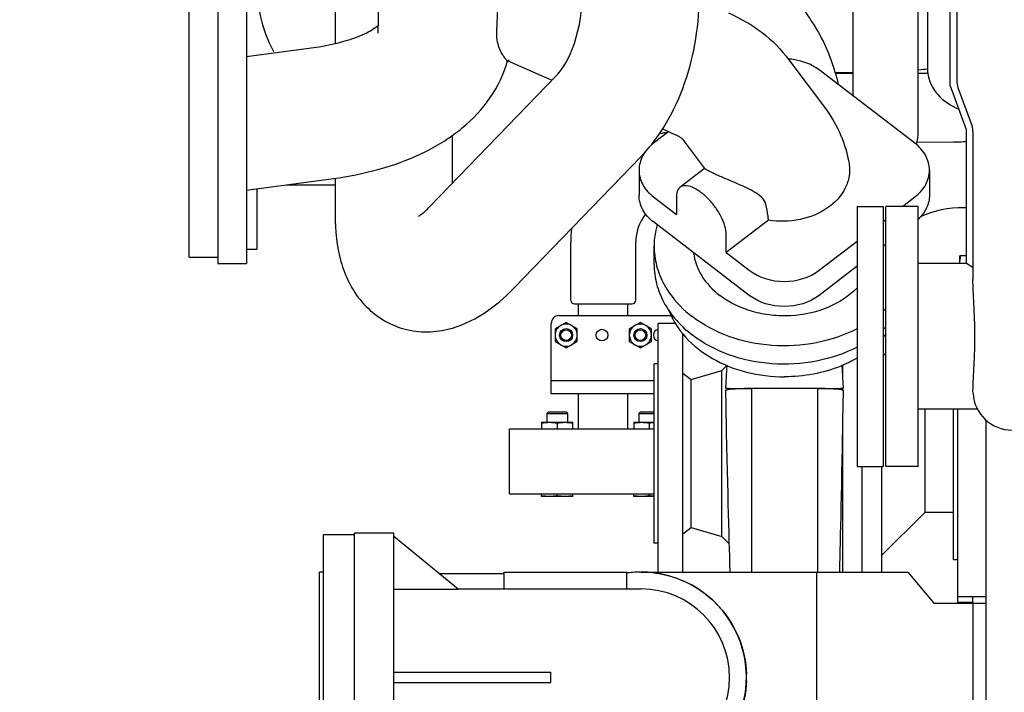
# Model space of a CAD drawing. Header units: millimetres. Extents: x 0 to 1189, y 0 to 841.
# Tile 78 of 117: x 590 to 628, y 598 to 624. Entities that reach past the tile are written whole.
import ezdxf
from ezdxf.enums import TextEntityAlignment as Align

# ---------------------------------------------------------------- set-up
doc = ezdxf.new("R2010")
doc.units = ezdxf.units.MM
doc.header["$LTSCALE"] = 65.395
doc.layers.get('0').update_dxf_attribs({"linetype": 'CONTINUOUS'})
for name, color, linetype in [('1907_765000_04_SIMPLE1_A_ABL73', 7, 'CONTINUOUS'), ('1907_765000_04_SIMPLE1_T1_A_PBL74', 7, 'CONTINUOUS'), ('1907_765000_04_SIMPLE1_T2_A_PBL77', 7, 'CONTINUOUS'), ('1907_853507_02_PBL58', 7, 'CONTINUOUS'), ('1907_853700_16_AC_ABL150', 7, 'CONTINUOUS'), ('1907_853700_16_AC_P01_PBL151', 7, 'CONTINUOUS'), ('1907_853700_36_ABL78', 7, 'CONTINUOUS'), ('1907_853700_36_P01_PBL79', 7, 'CONTINUOUS'), ('1907_853700_49_ABL62', 7, 'CONTINUOUS'), ('1907_853700_49_P01_PBL63', 7, 'CONTINUOUS'), ('1907_853700_50_ABL60', 7, 'CONTINUOUS'), ('1907_853700_50_P01_PBL61', 7, 'CONTINUOUS'), ('1907_853800_09_ABL55', 7, 'CONTINUOUS'), ('1907_881500_13_ABL53', 7, 'CONTINUOUS'), ('32007_060000_TLKGS_KGS_ABL51', 7, 'CONTINUOUS'), ('32007_060000_TLKGS_KGS_V_ABL4', 7, 'CONTINUOUS'), ('32007_061000_TLKGS_KGS_ABL52', 7, 'CONTINUOUS'), ('32007_061000_TLKGS_KGS_V_ABL36', 7, 'CONTINUOUS'), ('32007_062000_TLKGS_KGS_TL_V_ABL5', 7, 'CONTINUOUS'), ('32007_448100_02_SIMPLE1_T2_X_PBL49', 7, 'CONTINUOUS'), ('32007_448100_02_SIMPLE1_T3_X_PBL157', 7, 'CONTINUOUS'), ('32007_448100_02_SIMPLE1_X_ABL48', 7, 'CONTINUOUS'), ('32007_633500_01_SIMPLE1_T1_X_PBL90', 7, 'CONTINUOUS'), ('32007_633500_01_SIMPLE1_X_ABL89', 7, 'CONTINUOUS'), ('32007_634900_01_SIMPLE1_T1_X_PBL86', 7, 'CONTINUOUS'), ('32007_634900_01_SIMPLE1_X_ABL85', 7, 'CONTINUOUS'), ('32007_644000_01_SIMPLE1_T1_X_PBL47', 7, 'CONTINUOUS'), ('32007_644000_01_SIMPLE1_T1_X_PBL83', 7, 'CONTINUOUS'), ('32007_644000_01_SIMPLE1_T2_X_PBL67', 7, 'CONTINUOUS'), ('32007_644000_01_SIMPLE1_X#AF0_ABL46', 7, 'CONTINUOUS'), ('32007_644000_01_SIMPLE1_X#AF1_ABL82', 7, 'CONTINUOUS'), ('32007_833000_02_SIMPLE1_T1_X_PBL30', 7, 'CONTINUOUS'), ('32007_833000_02_SIMPLE1_T2_X_PBL32', 7, 'CONTINUOUS'), ('32007_833000_02_SIMPLE1_X_ABL29', 7, 'CONTINUOUS'), ('32007_836000_02_SIMPLE1_T2_X_PBL34', 7, 'CONTINUOUS'), ('32007_836000_02_SIMPLE1_T3_X_PBL124', 7, 'CONTINUOUS'), ('32007_836000_02_SIMPLE1_X_ABL33', 7, 'CONTINUOUS'), ('32007_842000_01_SIMPLE1_T1_X_PBL38', 7, 'CONTINUOUS'), ('32007_842000_01_SIMPLE1_T2_X_PBL39', 7, 'CONTINUOUS'), ('32007_842000_01_SIMPLE1_X_ABL37', 7, 'CONTINUOUS'), ('32087_000000_TLKGS_MARKETING_ABL3', 7, 'CONTINUOUS'), ('D931_1-M10X80_PBL1075', 7, 'CONTINUOUS'), ('D931_1-M10X80_PBL1076', 7, 'CONTINUOUS'), ('D931_1-M16X55_PBL57', 7, 'CONTINUOUS'), ('D931_1-M16X55_PBL66', 7, 'CONTINUOUS'), ('D933-M16X70_PBL84', 7, 'CONTINUOUS'), ('D934-M10_PBL59', 7, 'CONTINUOUS'), ('D934-M10_PBL64', 7, 'CONTINUOUS'), ('D934-M16_PBL56', 7, 'CONTINUOUS'), ('D934-M16_PBL65', 7, 'CONTINUOUS'), ('LAUTERBACH_SP_RING_2_0140_50_PBL54', 7, 'CONTINUOUS'), ('new_view_1_VBL0', 7, 'CONTINUOUS')]:
    doc.layers.add(name, color=color, linetype=linetype)
doc.styles.get("Standard").update_dxf_attribs({"font": 'txt', "width": 0.6})
doc.dimstyles.new('DIMSTYLE_2', dxfattribs={"dimtxt": 3.5, "dimasz": 3.5, "dimexe": 1.8, "dimexo": 0, "dimgap": 0.875, "dimtad": 1, "dimdec": 0, "dimlfac": 20, "dimdsep": 46, "dimtxsty": 'Standard', "dimblk": '_FILLED', "dimblk1": '_FILLED', "dimblk2": '_FILLED', "dimcen": 0.09, "dimadec": 0, "dimazin": 0, "dimtp": 2, "dimtm": 2, "dimtfac": 1, "dimtdec": 0, "dimtofl": 0, "dimtmove": 0, "dimatfit": 3, "dimldrblk": '_FILLED', "dimfxl": 1, "dimtolj": 1, "dimarcsym": 0})

# ---------------------------------------------------------------- blocks, each defined once
blk = doc.blocks.new('_FILLED')
at = {"color": 0, "linetype": 'ByBlock'}
blk.add_solid([(0, 0), (-1, 0.167), (-1, -0.167)], dxfattribs=at)
blk = doc.blocks.new('*D24')
at = {"color": 2, "linetype": 'Continuous'}
for p, q in [((589.886, 748.515), (907.239, 748.515)), ((905.439, 748.515), (905.439, 674.258)), ((905.439, 600), (905.439, 674.258)), ((885.6, 600), (907.239, 600))]:
    blk.add_line(p, q, dxfattribs=at)
at = {"color": 2, "linetype": 'Continuous', "xscale": 3.5, "yscale": 3.5, "zscale": 3.5}
for p, rotation in [((905.439, 748.515), 90), ((905.439, 600), 270)]:
    blk.add_blockref('_FILLED', p, dxfattribs=dict(at, rotation=rotation))
at = {"color": 2, "linetype": 'Continuous', "width": 0.690476}
blk.add_text('2970', height=3.5, rotation=90, dxfattribs=at).set_placement((904.564, 674.258), align=Align.CENTER)
blk = doc.blocks.new('32007_833000_02_SIMPLE1_T1_X_PBL30', base_point=(596.95, 619.55))
at = {"layer": '32007_833000_02_SIMPLE1_T1_X_PBL30', "color": 7, "linetype": 'Continuous'}
for p, q in [((596.4, 614.55), (596.4, 624.55)), ((596.4, 624.55), (597.5, 624.55)), ((596.4, 614.55), (597.5, 614.55))]:
    blk.add_line(p, q, dxfattribs=at)
blk = doc.blocks.new('32007_833000_02_SIMPLE1_T2_X_PBL32', base_point=(610.785, 624.191))
at = {"layer": '32007_833000_02_SIMPLE1_T2_X_PBL32', "color": 7, "linetype": 'Continuous'}
for p, q in [((597.5, 624.8), (597.5, 614.3)), ((598.6, 624.8), (598.6, 614.3)), ((603.658, 623.163), (603.679, 624.348)), ((602.252, 622.826), (602.481, 622.892)), ((598.6, 622.268), (601.268, 622.622)), ((608.609, 622.111), (610.331, 621.352)), ((619.433, 622.136), (620.834, 620.257)), ((624.272, 618.924), (620.595, 621.744)), ((614.575, 619.48), (615.054, 619.269)), ((614.818, 619.373), (614.231, 618.924)), ((615.345, 619.087), (616.19, 617.954)), ((603.645, 617.92), (603.875, 617.986)), ((616.19, 617.954), (615.247, 617.231)), ((616.19, 617.954), (616.19, 617.954)), ((598.6, 617.124), (601.939, 617.567)), ((613.675, 617.893), (613.675, 616.931)), ((624.829, 617.893), (624.829, 616.931)), ((614.231, 616.863), (615.114, 616.186)), ((615.114, 616.892), (615.114, 616.186)), ((623.799, 616.5), (624.272, 616.863)), ((618.54, 616.591), (618.542, 616.582)), ((617.908, 613.08), (614.231, 615.9)), ((618.649, 615.968), (617.023, 614.722)), ((623.05, 615.925), (623.15, 616.002)), ((617.023, 614.722), (617.023, 615.428)), ((614.252, 614.267), (614.252, 614.973)), ((620.595, 614.043), (622.05, 615.158)), ((623.15, 615.039), (623.05, 614.963)), ((617.023, 614.722), (617.908, 614.043)), ((597.5, 614.3), (598.6, 614.3)), ((622.05, 614.196), (620.595, 613.08))]:
    blk.add_line(p, q, dxfattribs=at)
for centre, radius, start, end in [((600.347, 629.536), 6.975, 277.5855, 285.8443), ((600.351, 629.518), 12.056, 277.5681, 285.8567), ((620.193, 615.669), 4.282, 311.9601, 313.7152), ((620.193, 614.963), 4.282, 311.9601, 313.7152)]:
    blk.add_arc(centre, radius, start, end, dxfattribs=at)
for points, knots in [([(608.247, 624.315), (608.244, 624.216), (608.229, 623.862), (608.21, 623.508), (608.197, 623.254)], [0, 0, 0, 0, 0.281241, 1, 1, 1, 1]), ([(617.111, 623.936), (617.567, 623.735), (618.431, 623.236), (619.14, 622.528), (619.433, 622.136)], [0, 0, 0, 0, 0.50397, 1, 1, 1, 1]), ([(602.481, 622.892), (602.734, 622.963), (603.149, 623.12), (603.53, 623.354), (603.664, 623.473)], [0, 0, 0, 0, 0.593966, 1, 1, 1, 1]), ([(608.197, 623.254), (608.191, 623.136), (608.202, 622.916), (608.279, 622.623), (608.383, 622.394), (608.467, 622.266), (608.51, 622.213)], [0, 0, 0, 0, 0.321184, 0.588453, 0.814685, 1, 1, 1, 1]), ([(603.875, 617.986), (604.43, 618.143), (605.493, 618.55), (606.906, 619.448), (608.025, 620.627), (608.489, 621.6), (608.622, 622.105)], [0, 0, 0, 0, 0.264338, 0.517703, 0.760914, 1, 1, 1, 1]), ([(608.51, 622.213), (608.53, 622.19), (608.56, 622.154), (608.594, 622.118), (608.609, 622.111)], [0, 0, 0, 0, 0.636714, 1, 1, 1, 1]), ([(620.595, 621.744), (620.515, 621.805), (620.159, 622.033), (619.733, 622.144), (619.413, 622.165)], [0, 0, 0, 0, 0.2392, 1, 1, 1, 1]), ([(620.834, 620.257), (621.067, 619.945), (621.46, 619.266), (621.678, 618.511), (621.739, 618.128)], [0, 0, 0, 0, 0.500137, 1, 1, 1, 1]), ([(615.054, 619.269), (615.104, 619.247), (615.172, 619.214), (615.25, 619.164), (615.288, 619.138), (615.319, 619.112), (615.329, 619.104), (615.347, 619.084), (615.345, 619.087)], [0, 0, 0, 0, 0.477994, 0.657206, 0.79684, 0.898233, 0.963735, 1, 1, 1, 1]), ([(614.231, 618.924), (614.066, 618.796), (613.785, 618.491), (613.675, 618.085), (613.675, 617.893)], [0, 0, 0, 0, 0.521156, 1, 1, 1, 1]), ([(624.829, 617.893), (624.829, 618.085), (624.719, 618.491), (624.438, 618.796), (624.272, 618.924)], [0, 0, 0, 0, 0.478844, 1, 1, 1, 1]), ([(618.54, 616.591), (618.519, 616.687), (618.379, 616.878), (618.074, 617.082), (617.692, 617.27), (617.342, 617.418), (617.053, 617.539), (616.843, 617.628), (616.65, 617.714), (616.486, 617.791), (616.371, 617.85), (616.298, 617.889), (616.259, 617.912), (616.23, 617.929), (616.209, 617.943), (616.197, 617.949), (616.192, 617.954), (616.19, 617.954)], [0, 0, 0, 0, 0.106606, 0.241626, 0.397998, 0.567484, 0.653751, 0.737773, 0.815622, 0.882683, 0.935241, 0.95553, 0.97182, 0.984235, 0.992945, 0.998138, 1, 1, 1, 1]), ([(621.739, 618.128), (621.764, 617.975), (621.765, 617.654), (621.561, 617.021), (620.926, 616.346), (619.852, 615.924), (619.047, 615.906), (618.649, 615.968)], [0, 0, 0, 0, 0.107898, 0.21787, 0.454631, 0.720546, 1, 1, 1, 1]), ([(613.675, 617.893), (613.675, 617.701), (613.785, 617.295), (614.066, 616.99), (614.231, 616.863)], [0, 0, 0, 0, 0.478844, 1, 1, 1, 1]), ([(624.272, 616.863), (624.438, 616.99), (624.719, 617.295), (624.829, 617.701), (624.829, 617.893)], [0, 0, 0, 0, 0.521156, 1, 1, 1, 1]), ([(615.247, 617.231), (615.202, 617.197), (615.129, 617.087), (615.114, 616.96), (615.114, 616.892)], [0, 0, 0, 0, 0.450717, 1, 1, 1, 1]), ([(617.023, 615.428), (617.023, 615.534), (616.978, 615.77), (616.831, 616.12), (616.609, 616.477), (616.335, 616.802), (616.036, 617.065), (615.74, 617.24), (615.469, 617.316), (615.302, 617.273), (615.247, 617.231)], [0, 0, 0, 0, 0.114002, 0.25229, 0.405373, 0.560812, 0.705747, 0.829289, 0.925654, 1, 1, 1, 1]), ([(614.231, 615.9), (614.066, 616.027), (613.785, 616.333), (613.675, 616.739), (613.675, 616.931)], [0, 0, 0, 0, 0.521156, 1, 1, 1, 1]), ([(624.829, 616.931), (624.829, 616.764), (624.748, 616.416), (624.534, 616.135), (624.404, 616.012)], [0, 0, 0, 0, 0.483124, 1, 1, 1, 1]), ([(618.649, 615.968), (618.643, 616.022), (618.617, 616.228), (618.577, 616.432), (618.542, 616.582)], [0, 0, 0, 0, 0.257463, 1, 1, 1, 1]), ([(614.367, 615.792), (614.348, 615.725), (614.281, 615.457), (614.252, 615.18), (614.252, 614.973)], [0, 0, 0, 0, 0.252031, 1, 1, 1, 1]), ([(614.252, 614.973), (614.252, 614.72), (614.319, 614.205), (614.514, 613.723), (614.638, 613.495)], [0, 0, 0, 0, 0.49358, 1, 1, 1, 1]), ([(615.768, 614.717), (615.807, 614.405), (616.043, 613.769), (616.507, 613.283), (616.777, 613.075)], [0, 0, 0, 0, 0.479956, 1, 1, 1, 1]), ([(614.252, 614.267), (614.252, 614.016), (614.319, 613.504), (614.715, 612.513), (615.28, 611.891), (615.716, 611.556)], [0, 0, 0, 0, 0.237349, 0.480782, 1, 1, 1, 1]), ([(614.638, 613.495), (614.702, 613.379), (614.992, 612.913), (615.386, 612.515), (615.716, 612.262)], [0, 0, 0, 0, 0.241249, 1, 1, 1, 1]), ([(622.052, 613.363), (621.737, 613.041), (620.921, 612.522), (619.74, 612.269), (618.753, 612.296), (617.808, 612.479), (617.146, 612.792), (616.777, 613.075)], [0, 0, 0, 0, 0.237078, 0.494005, 0.625328, 0.755017, 1, 1, 1, 1]), ([(622.055, 611.798), (621.565, 611.543), (620.483, 611.179), (618.779, 611.081), (617.127, 611.419), (616.139, 611.938), (615.716, 612.262)], [0, 0, 0, 0, 0.24875, 0.506271, 0.760368, 1, 1, 1, 1]), ([(622.055, 611.092), (621.565, 610.838), (620.483, 610.474), (618.779, 610.376), (617.127, 610.713), (616.139, 611.232), (615.716, 611.556)], [0, 0, 0, 0, 0.24875, 0.506271, 0.760368, 1, 1, 1, 1])]:
    blk.add_open_spline(points, degree=3, knots=knots, dxfattribs=at)
for points in [[(617.908, 614.043), (618.281, 613.757), (619.252, 613.475), (620.223, 613.757), (620.595, 614.043)], [(620.595, 613.08), (620.223, 612.794), (619.252, 612.513), (618.281, 612.794), (617.908, 613.08)]]:
    blk.add_open_spline(points, degree=3, dxfattribs=at)
blk = doc.blocks.new('32007_833000_02_SIMPLE1_X_ABL29', base_point=(610.614, 624.191))
at = {"layer": '32007_833000_02_SIMPLE1_T1_X_PBL30'}
blk.add_blockref('32007_833000_02_SIMPLE1_T1_X_PBL30', (596.95, 619.55), dxfattribs=at)
at = {"layer": '32007_833000_02_SIMPLE1_T2_X_PBL32'}
blk.add_blockref('32007_833000_02_SIMPLE1_T2_X_PBL32', (610.785, 624.191), dxfattribs=at)
blk = doc.blocks.new('32007_836000_02_SIMPLE1_T2_X_PBL34', base_point=(608.793, 626.441))
at = {"layer": '32007_836000_02_SIMPLE1_T2_X_PBL34', "color": 7, "linetype": 'Continuous'}
for p, q in [((602, 624.957), (602, 622.761)), ((605.632, 616.484), (610.503, 621.53)), ((606.5, 619.225), (606.5, 617.383)), ((608.869, 613.359), (613.741, 618.405)), ((602, 617.577), (602, 616.173)), ((600.136, 617.327), (602, 617.327)), ((599, 617.177), (599, 614.855)), ((598.6, 614.855), (599, 614.855))]:
    blk.add_line(p, q, dxfattribs=at)
for start, end in [(144.4809, 208.5066), (326.4395, 327.564)]:
    blk.add_arc((604.25, 624.955), 5.25, start, end, dxfattribs=at)
for points, knots in [([(610.503, 621.53), (610.642, 621.674), (610.916, 622.069), (611.365, 623.12), (611.497, 624.072), (611.497, 624.735)], [0, 0, 0, 0, 0.176325, 0.417211, 1, 1, 1, 1]), ([(613.741, 618.405), (614.502, 619.193), (615.354, 620.724), (615.902, 622.943), (615.997, 624.134), (615.997, 624.735)], [0, 0, 0, 0, 0.479964, 0.736911, 1, 1, 1, 1]), ([(605.206, 616.127), (605.198, 616.124), (605.247, 616.149), (605.266, 616.165), (605.326, 616.206), (605.387, 616.255), (605.495, 616.347), (605.576, 616.426), (605.632, 616.484)], [0, 0, 0, 0, 0.048101, 0.127925, 0.242598, 0.389715, 0.566691, 1, 1, 1, 1]), ([(602, 616.173), (602, 615.572), (602.092, 614.669), (602.514, 613.552), (603.006, 612.799), (603.686, 612.185), (604.521, 611.782), (605.432, 611.636), (606.04, 611.706), (606.331, 611.776)], [0, 0, 0, 0, 0.24997, 0.371522, 0.494731, 0.620738, 0.748394, 0.875438, 1, 1, 1, 1]), ([(606.331, 611.776), (606.813, 611.891), (607.748, 612.324), (608.514, 612.991), (608.869, 613.359)], [0, 0, 0, 0, 0.492246, 1, 1, 1, 1])]:
    blk.add_open_spline(points, degree=3, knots=knots, dxfattribs=at)
blk = doc.blocks.new('32007_836000_02_SIMPLE1_T3_X_PBL124', base_point=(612.262, 627.218))
at = {"layer": '32007_836000_02_SIMPLE1_T3_X_PBL124', "color": 7, "linetype": 'Continuous'}
for p, q in [((611.506, 633.245), (603.199, 633.245)), ((608.765, 628.05), (608.604, 627.889)), ((609.693, 627.207), (611.5, 627.207))]:
    blk.add_line(p, q, dxfattribs=at)
blk.add_open_spline([(616.002, 626.836), (616.654, 626.634), (617.909, 626.066), (619.506, 624.771), (620.704, 623.117), (621.179, 621.843), (621.325, 621.19)], degree=3, knots=[0, 0, 0, 0, 0.252783, 0.5037, 0.752636, 1, 1, 1, 1], dxfattribs=at)
blk = doc.blocks.new('32007_836000_02_SIMPLE1_X_ABL33', base_point=(609.962, 626.441))
at = {"layer": '32007_836000_02_SIMPLE1_T2_X_PBL34'}
blk.add_blockref('32007_836000_02_SIMPLE1_T2_X_PBL34', (608.793, 626.441), dxfattribs=at)
at = {"layer": '32007_836000_02_SIMPLE1_T3_X_PBL124'}
blk.add_blockref('32007_836000_02_SIMPLE1_T3_X_PBL124', (612.262, 627.218), dxfattribs=at)
blk = doc.blocks.new('32007_062000_TLKGS_KGS_TL_V_ABL5', base_point=(599.938, 675.826))
at = {"layer": '32007_833000_02_SIMPLE1_X_ABL29'}
blk.add_blockref('32007_833000_02_SIMPLE1_X_ABL29', (610.614, 624.191), dxfattribs=at)
at = {"layer": '32007_836000_02_SIMPLE1_X_ABL33'}
blk.add_blockref('32007_836000_02_SIMPLE1_X_ABL33', (609.962, 626.441), dxfattribs=at)
blk = doc.blocks.new('32007_842000_01_SIMPLE1_T1_X_PBL38', base_point=(614.2, 589.411))
at = {"layer": '32007_842000_01_SIMPLE1_T1_X_PBL38', "color": 7, "linetype": 'Continuous'}
for p, q in [((602.75, 592.842), (602.75, 603.942)), ((604.25, 603.942), (602.75, 603.942)), ((604.25, 592.842), (604.25, 603.942)), ((606.727, 601.786), (604.25, 603.806)), ((601.4, 595.492), (601.4, 602.442)), ((601.55, 602.442), (601.4, 602.442)), ((608.5, 601.792), (608.5, 602.442)), ((608.5, 602.442), (613.2, 602.442)), ((613.2, 601.792), (613.2, 602.442)), ((613.75, 602.442), (624.001, 602.442)), ((620.5, 594.343), (620.5, 602.442)), ((624.001, 602.442), (625, 601.25)), ((605.984, 602.392), (608.5, 602.392)), ((604.25, 601.786), (606.727, 601.786)), ((606.719, 601.792), (613.75, 601.792)), ((625, 601.25), (627, 601.25)), ((626.5, 601.25), (626.5, 590.75)), ((604.25, 598.592), (610.283, 598.592)), ((610.283, 598.192), (610.283, 598.592)), ((604.25, 598.192), (610.283, 598.192))]:
    blk.add_line(p, q, dxfattribs=at)
for centre, radius, start, end in [((613.75, 598.392), 4.05, 237.1968, 97.8051), ((613.75, 598.387), 4.055, 90.0067, 97.1713), ((613.75, 598.387), 4.055, 82.8064, 89.9933), ((613.751, 598.386), 4.056, 97.4528, 97.8058), ((613.751, 598.385), 4.056, 97.1716, 97.4528), ((613.75, 598.392), 3.4, 270, 90), ((613.742, 598.392), 4.058, 358.2025, 1.7976)]:
    blk.add_arc(centre, radius, start, end, dxfattribs=at)
for points in [[(614.257, 602.41), (614.728, 602.35), (615.657, 602.062), (616.808, 601.175), (617.583, 599.945), (617.783, 598.994), (617.798, 598.519)], [(617.798, 598.265), (617.783, 597.79), (617.583, 596.838), (616.808, 595.609), (615.657, 594.722), (614.728, 594.433), (614.257, 594.374)]]:
    blk.add_open_spline(points, degree=3, knots=[0, 0, 0, 0, 0.249999, 0.5, 0.750001, 1, 1, 1, 1], dxfattribs=at)
blk = doc.blocks.new('32007_842000_01_SIMPLE1_T2_X_PBL39', base_point=(602.15, 598.3918))
at = {"layer": '32007_842000_01_SIMPLE1_T2_X_PBL39', "color": 7, "linetype": 'Continuous'}
for p, q in [((601.55, 592.8918), (601.55, 603.8918)), ((601.55, 603.8918), (602.75, 603.8918)), ((601.55, 592.8918), (602.75, 592.8918))]:
    blk.add_line(p, q, dxfattribs=at)
blk = doc.blocks.new('32007_842000_01_SIMPLE1_X_ABL37', base_point=(614.2, 589.411))
at = {"layer": '32007_842000_01_SIMPLE1_T1_X_PBL38'}
blk.add_blockref('32007_842000_01_SIMPLE1_T1_X_PBL38', (614.2, 589.411), dxfattribs=at)
at = {"layer": '32007_842000_01_SIMPLE1_T2_X_PBL39'}
blk.add_blockref('32007_842000_01_SIMPLE1_T2_X_PBL39', (602.15, 598.392), dxfattribs=at)
blk = doc.blocks.new('32007_644000_01_SIMPLE1_T1_X_PBL47', base_point=(620.912, 606.999))
at = {"layer": '32007_644000_01_SIMPLE1_T1_X_PBL47', "color": 7, "linetype": 'Continuous'}
for p, q in [((623.05, 610.862), (623.15, 610.762)), ((616.854, 610.197), (617.045, 610.378)), ((617.046, 610.391), (617.035, 610.217)), ((621.49, 610.217), (621.48, 610.393)), ((621.5, 610.04), (621.5, 610.402)), ((615.355, 610.086), (615.682, 609.848)), ((615.682, 609.848), (616.854, 610.197)), ((616.854, 603.803), (616.854, 610.197)), ((615.682, 604.152), (615.682, 609.848)), ((617.246, 609.502), (617.246, 609.469)), ((620.528, 609.496), (617.991, 609.496)), ((617.991, 609.496), (617.995, 602.433)), ((620.528, 609.496), (620.527, 602.433)), ((620.895, 609.49), (620.895, 609.497)), ((621.5, 609.434), (621.5, 609.509)), ((624.662, 604.75), (624.662, 608.7)), ((625.75, 602.92), (625.75, 608.7)), ((625.9, 608.7), (625.9, 601.507)), ((621.5, 602.442), (621.5, 607.932)), ((622.25, 602.442), (622.25, 606.5)), ((623, 602.442), (623, 606.5)), ((623, 603.088), (624.662, 604.75)), ((624.662, 604.75), (625.75, 604.75)), ((615.355, 603.914), (615.682, 604.152)), ((615.682, 604.152), (616.854, 603.803)), ((616.854, 603.803), (617.129, 603.542)), ((625.75, 602.92), (625.9, 602.92)), ((621.381, 602.442), (621.389, 602.741)), ((625.9, 601.507), (627, 601.507))]:
    blk.add_line(p, q, dxfattribs=at)
for points in [[(617.035, 610.217), (617.018, 609.957), (617.002, 609.725), (616.991, 609.513)], [(621.528, 609.513), (621.519, 609.714), (621.505, 609.951), (621.49, 610.217)], [(616.991, 609.416), (617.003, 608.859), (617.027, 607.788)], [(621.506, 608.268), (621.517, 608.834), (621.528, 609.416)], [(621.389, 602.741), (621.396, 602.996), (621.402, 603.271), (621.41, 603.568), (621.417, 603.887), (621.425, 604.228), (621.433, 604.588), (621.441, 604.97), (621.449, 605.372), (621.458, 605.797), (621.467, 606.244), (621.476, 606.715), (621.486, 607.209), (621.506, 608.268)], [(617.027, 607.788), (617.038, 607.283), (617.049, 606.797), (617.06, 606.333), (617.07, 605.89), (617.08, 605.466), (617.09, 605.063), (617.099, 604.68), (617.108, 604.316), (617.117, 603.971), (617.126, 603.644), (617.135, 603.337), (617.143, 603.05), (617.151, 602.781), (617.161, 602.442)]]:
    blk.add_lwpolyline(points, dxfattribs=at)
blk.add_arc((620.358, 613.92), 3.645, 317.6864, 320.1207, dxfattribs=at)
for points, knots in [([(614.823, 612.491), (614.967, 612.116), (615.435, 611.392), (616.488, 610.582), (617.804, 610.066), (618.769, 609.949), (619.26, 609.949)], [0, 0, 0, 0, 0.223198, 0.466071, 0.727549, 1, 1, 1, 1]), ([(622.056, 610.67), (621.853, 610.552), (620.98, 610.128), (619.994, 609.949), (619.26, 609.949)], [0, 0, 0, 0, 0.242071, 1, 1, 1, 1]), ([(616.991, 609.513), (616.991, 609.511), (617.002, 609.511), (617.014, 609.508), (617.041, 609.508), (617.076, 609.506), (617.121, 609.504), (617.197, 609.502), (617.309, 609.5), (617.461, 609.498), (617.631, 609.497), (617.809, 609.496), (617.93, 609.496), (617.991, 609.496)], [0, 0, 0, 0, 0.005416, 0.021006, 0.046682, 0.082178, 0.126978, 0.180438, 0.310338, 0.464959, 0.636572, 0.817465, 1, 1, 1, 1]), ([(617.991, 609.496), (617.864, 609.496), (617.68, 609.493), (617.446, 609.484), (617.296, 609.474), (617.174, 609.463), (617.077, 609.449), (617.026, 609.438), (616.991, 609.424), (616.991, 609.416)], [0, 0, 0, 0, 0.376158, 0.546734, 0.697238, 0.821902, 0.915755, 0.975153, 1, 1, 1, 1]), ([(620.528, 609.496), (620.648, 609.496), (620.825, 609.496), (621.054, 609.498), (621.207, 609.5), (621.321, 609.502), (621.398, 609.504), (621.443, 609.506), (621.478, 609.508), (621.506, 609.508), (621.517, 609.511), (621.528, 609.511), (621.528, 609.513)], [0, 0, 0, 0, 0.358819, 0.530848, 0.686721, 0.818026, 0.872082, 0.917304, 0.953075, 0.978917, 0.994546, 1, 1, 1, 1]), ([(621.528, 609.416), (621.529, 609.424), (621.494, 609.438), (621.443, 609.449), (621.347, 609.463), (621.224, 609.474), (621.074, 609.484), (620.839, 609.493), (620.655, 609.496), (620.528, 609.496)], [0, 0, 0, 0, 0.024671, 0.083721, 0.177317, 0.30197, 0.452713, 0.623661, 1, 1, 1, 1])]:
    blk.add_open_spline(points, degree=3, knots=knots, dxfattribs=at)
blk = doc.blocks.new('32007_644000_01_SIMPLE1_T2_X_PBL67', base_point=(614.805, 607.221))
at = {"layer": '32007_644000_01_SIMPLE1_T2_X_PBL67', "color": 7, "linetype": 'Continuous'}
for p, q in [((614.405, 602.442), (614.405, 612)), ((615.071, 612), (614.405, 612)), ((615.355, 602.442), (615.355, 611.605)), ((614.255, 603.55), (614.255, 610.45)), ((614.405, 610.45), (614.255, 610.45)), ((614.405, 603.55), (614.255, 603.55))]:
    blk.add_line(p, q, dxfattribs=at)
blk = doc.blocks.new('32007_644000_01_SIMPLE1_X#AF0_ABL46', base_point=(620.627, 606.999))
at = {"layer": '32007_644000_01_SIMPLE1_T1_X_PBL47'}
blk.add_blockref('32007_644000_01_SIMPLE1_T1_X_PBL47', (620.912, 606.999), dxfattribs=at)
at = {"layer": '32007_644000_01_SIMPLE1_T2_X_PBL67'}
blk.add_blockref('32007_644000_01_SIMPLE1_T2_X_PBL67', (614.805, 607.221), dxfattribs=at)
blk = doc.blocks.new('32007_448100_02_SIMPLE1_T2_X_PBL49', base_point=(622.027, 623.505))
at = {"layer": '32007_448100_02_SIMPLE1_T2_X_PBL49', "color": 7, "linetype": 'Continuous'}
for p, q in [((618.973, 628.05), (618.983, 625.149)), ((617.804, 627.75), (617.81, 626.02)), ((617.974, 627.75), (617.981, 625.91)), ((624.99, 626.172), (624.993, 625.367)), ((621.9, 621.604), (621.215, 621.601)), ((624.766, 621.614), (624.4, 621.612)), ((625.75, 618.965), (624.347, 618.96))]:
    blk.add_line(p, q, dxfattribs=at)
for centre, radius, start, end in [((622.954, 637.065), 15.38, 275.4296, 276.7328), ((621.885, 652.869), 31.223, 268.7434, 270.027)]:
    blk.add_arc(centre, radius, start, end, dxfattribs=at)
blk.add_open_spline([(626.251, 618.992), (626.214, 618.987), (626.048, 618.971), (625.88, 618.965), (625.75, 618.965)], degree=3, knots=[0, 0, 0, 0, 0.220037, 1, 1, 1, 1], dxfattribs=at)
blk = doc.blocks.new('32007_448100_02_SIMPLE1_T3_X_PBL157', base_point=(616.738, 627.835))
at = {"layer": '32007_448100_02_SIMPLE1_T3_X_PBL157', "color": 7, "linetype": 'Continuous'}
blk.add_line((616.001, 627.835), (617.475, 627.835), dxfattribs=at)
blk = doc.blocks.new('32007_448100_02_SIMPLE1_X_ABL48', base_point=(621.126, 623.505))
at = {"layer": '32007_448100_02_SIMPLE1_T2_X_PBL49'}
blk.add_blockref('32007_448100_02_SIMPLE1_T2_X_PBL49', (622.027, 623.505), dxfattribs=at)
at = {"layer": '32007_448100_02_SIMPLE1_T3_X_PBL157'}
blk.add_blockref('32007_448100_02_SIMPLE1_T3_X_PBL157', (616.738, 627.835), dxfattribs=at)
blk = doc.blocks.new('1907_765000_04_SIMPLE1_T1_A_PBL74', base_point=(634.938, 618.462))
at = {"layer": '1907_765000_04_SIMPLE1_T1_A_PBL74', "color": 7, "linetype": 'Continuous'}
for p, q in [((625.625, 621.156), (625.625, 631.47)), ((625.875, 630.537), (625.875, 621.377)), ((626.25, 619.439), (625.625, 621.156)), ((625.935, 621.036), (626.464, 619.58)), ((625.935, 621.036), (626.464, 619.58)), ((626.25, 614.303), (626.25, 619.439)), ((626.5, 619.375), (626.5, 614.144)), ((626.5, 619.375), (626.5, 613.684)), ((623.15, 606.5), (623.15, 616.5)), ((624.4, 616.5), (623.15, 616.5)), ((624.4, 606.5), (624.4, 616.5)), ((626.255, 614.3), (624.4, 614.3)), ((626.5, 614.144), (626.25, 614.303)), ((626.502, 609.315), (626.501, 609.4)), ((626.675, 608.7), (624.4, 608.7)), ((624.4, 606.5), (623.15, 606.5))]:
    blk.add_line(p, q, dxfattribs=at)
for centre, radius, start, end in [((626.875, 621.377), 1, 180, 199.9645), ((626.875, 621.377), 1, 180, 199.9645), ((625.9, 619.375), 0.6, 0, 19.9645), ((625.9, 619.375), 0.6, 0, 19.9645), ((628, 609.4), 1.5, 183.2485, 270)]:
    blk.add_arc(centre, radius, start, end, dxfattribs=at)
blk.add_open_spline([(626.501, 609.4), (626.506, 609.726), (626.555, 610.447), (626.586, 611.562), (626.552, 612.521), (626.512, 613.227), (626.5, 613.541), (626.5, 613.685)], degree=3, knots=[0, 0, 0, 0, 0.228316, 0.505484, 0.779784, 0.899589, 1, 1, 1, 1], dxfattribs=at)
blk = doc.blocks.new('1907_765000_04_SIMPLE1_T2_A_PBL77', base_point=(622.55, 611.5))
at = {"layer": '1907_765000_04_SIMPLE1_T2_A_PBL77', "color": 7, "linetype": 'Continuous'}
for p, q in [((622.05, 616.5), (622.05, 606.5)), ((622.05, 616.5), (623.05, 616.5)), ((623.05, 616.5), (623.05, 606.5)), ((622.05, 606.5), (623.05, 606.5))]:
    blk.add_line(p, q, dxfattribs=at)
blk = doc.blocks.new('1907_765000_04_SIMPLE1_A_ABL73', base_point=(634.3875, 618.4625))
at = {"layer": '1907_765000_04_SIMPLE1_T1_A_PBL74'}
blk.add_blockref('1907_765000_04_SIMPLE1_T1_A_PBL74', (634.9375, 618.4625), dxfattribs=at)
at = {"layer": '1907_765000_04_SIMPLE1_T2_A_PBL77'}
blk.add_blockref('1907_765000_04_SIMPLE1_T2_A_PBL77', (622.55, 611.5), dxfattribs=at)
blk = doc.blocks.new('32007_644000_01_SIMPLE1_T1_X_PBL83', base_point=(626.2, 601.394))
at = {"layer": '32007_644000_01_SIMPLE1_T1_X_PBL83', "color": 7, "linetype": 'Continuous'}
for p, q in [((625.9, 601.507), (625.9, 601.282)), ((625.9, 601.282), (626.5, 601.282))]:
    blk.add_line(p, q, dxfattribs=at)
blk = doc.blocks.new('32007_644000_01_SIMPLE1_X#AF1_ABL82', base_point=(626.2, 601.394))
at = {"layer": '32007_644000_01_SIMPLE1_T1_X_PBL83'}
blk.add_blockref('32007_644000_01_SIMPLE1_T1_X_PBL83', (626.2, 601.394), dxfattribs=at)
blk = doc.blocks.new('32007_634900_01_SIMPLE1_T1_X_PBL86', base_point=(626.5, 601.379))
at = {"layer": '32007_634900_01_SIMPLE1_T1_X_PBL86', "color": 7, "linetype": 'Continuous'}
blk.add_line((626.5, 601.25), (626.5, 601.507), dxfattribs=at)
blk = doc.blocks.new('32007_634900_01_SIMPLE1_X_ABL85', base_point=(626.5, 601.379))
at = {"layer": '32007_634900_01_SIMPLE1_T1_X_PBL86'}
blk.add_blockref('32007_634900_01_SIMPLE1_T1_X_PBL86', (626.5, 601.379), dxfattribs=at)
blk = doc.blocks.new('32007_633500_01_SIMPLE1_T1_X_PBL90', base_point=(627, 590.394))
at = {"layer": '32007_633500_01_SIMPLE1_T1_X_PBL90', "color": 7, "linetype": 'Continuous'}
blk.add_line((627, 608.288), (627, 572.5), dxfattribs=at)
blk = doc.blocks.new('32007_633500_01_SIMPLE1_X_ABL89', base_point=(627, 590.394))
at = {"layer": '32007_633500_01_SIMPLE1_T1_X_PBL90'}
blk.add_blockref('32007_633500_01_SIMPLE1_T1_X_PBL90', (627, 590.394), dxfattribs=at)
blk = doc.blocks.new('32007_061000_TLKGS_KGS_V_ABL36', base_point=(624.062, 625.25))
at = {"layer": '1907_765000_04_SIMPLE1_A_ABL73'}
blk.add_blockref('1907_765000_04_SIMPLE1_A_ABL73', (634.388, 618.462), dxfattribs=at)
at = {"layer": '32007_448100_02_SIMPLE1_X_ABL48'}
blk.add_blockref('32007_448100_02_SIMPLE1_X_ABL48', (621.126, 623.505), dxfattribs=at)
at = {"layer": '32007_633500_01_SIMPLE1_X_ABL89'}
blk.add_blockref('32007_633500_01_SIMPLE1_X_ABL89', (627, 590.394), dxfattribs=at)
at = {"layer": '32007_634900_01_SIMPLE1_X_ABL85'}
blk.add_blockref('32007_634900_01_SIMPLE1_X_ABL85', (626.5, 601.379), dxfattribs=at)
at = {"layer": '32007_644000_01_SIMPLE1_X#AF0_ABL46'}
blk.add_blockref('32007_644000_01_SIMPLE1_X#AF0_ABL46', (620.627, 606.999), dxfattribs=at)
at = {"layer": '32007_644000_01_SIMPLE1_X#AF1_ABL82'}
blk.add_blockref('32007_644000_01_SIMPLE1_X#AF1_ABL82', (626.2, 601.394), dxfattribs=at)
at = {"layer": '32007_842000_01_SIMPLE1_X_ABL37'}
blk.add_blockref('32007_842000_01_SIMPLE1_X_ABL37', (614.2, 589.411), dxfattribs=at)
blk = doc.blocks.new('32007_060000_TLKGS_KGS_V_ABL4', base_point=(602.075, 656.86))
at = {"layer": '32007_061000_TLKGS_KGS_V_ABL36'}
blk.add_blockref('32007_061000_TLKGS_KGS_V_ABL36', (624.062, 625.25), dxfattribs=at)
at = {"layer": '32007_062000_TLKGS_KGS_TL_V_ABL5'}
blk.add_blockref('32007_062000_TLKGS_KGS_TL_V_ABL5', (599.938, 675.826), dxfattribs=at)
blk = doc.blocks.new('LAUTERBACH_SP_RING_2_0140_50_PBL54', base_point=(611.477, 606.7))
at = {"layer": 'LAUTERBACH_SP_RING_2_0140_50_PBL54', "color": 7, "linetype": 'Continuous'}
for p, q in [((608.7, 605.45), (608.7, 607.95)), ((608.7, 607.95), (614.255, 607.95)), ((608.7, 605.45), (614.255, 605.45))]:
    blk.add_line(p, q, dxfattribs=at)
blk = doc.blocks.new('1907_881500_13_ABL53', base_point=(611.477375, 606.7))
at = {"layer": 'LAUTERBACH_SP_RING_2_0140_50_PBL54'}
blk.add_blockref('LAUTERBACH_SP_RING_2_0140_50_PBL54', (611.477375, 606.7), dxfattribs=at)
blk = doc.blocks.new('D934-M16_PBL56', base_point=(610.532, 608.075))
at = {"layer": 'D934-M16_PBL56', "color": 7, "linetype": 'Continuous'}
for p, q in [((609.932, 608.2), (609.932, 607.95)), ((609.932, 608.2), (609.933, 608.2)), ((609.933, 608.2), (611.132, 608.2)), ((610.532, 608.175), (610.532, 607.95)), ((611.132, 607.95), (611.132, 608.2)), ((611.132, 608.2), (611.132, 608.2))]:
    blk.add_line(p, q, dxfattribs=at)
for points in [[(609.932, 608.175), (610.031, 608.19), (610.232, 608.209), (610.433, 608.19), (610.532, 608.175)], [(610.532, 608.175), (610.631, 608.19), (610.832, 608.209), (611.033, 608.19), (611.132, 608.175)]]:
    blk.add_open_spline(points, degree=3, dxfattribs=at)
blk = doc.blocks.new('D931_1-M16X55_PBL57', base_point=(610.532, 606.975))
at = {"layer": 'D931_1-M16X55_PBL57', "color": 7, "linetype": 'Continuous'}
for p, q in [((610.194, 608.6), (610.132, 608.539)), ((610.132, 608.539), (610.132, 608.2)), ((610.132, 608.539), (610.932, 608.539)), ((610.194, 608.6), (610.871, 608.6)), ((610.871, 608.6), (610.932, 608.539)), ((610.932, 608.539), (610.932, 608.2)), ((609.932, 605.35), (609.932, 605.45)), ((609.932, 605.35), (609.933, 605.35)), ((611.132, 605.35), (609.933, 605.35)), ((610.532, 605.375), (610.532, 605.45)), ((611.132, 605.35), (611.132, 605.45)), ((611.132, 605.35), (611.132, 605.35))]:
    blk.add_line(p, q, dxfattribs=at)
for points in [[(610.532, 605.375), (610.433, 605.36), (610.232, 605.341), (610.031, 605.36), (609.932, 605.375)], [(611.132, 605.375), (611.033, 605.36), (610.832, 605.341), (610.631, 605.36), (610.532, 605.375)]]:
    blk.add_open_spline(points, degree=3, knots=[0, 0, 0, 0, 0.5, 1, 1, 1, 1], dxfattribs=at)
blk = doc.blocks.new('1907_853507_02_PBL58', base_point=(612.606, 610.8))
at = {"layer": '1907_853507_02_PBL58', "color": 7, "linetype": 'Continuous'}
for p, q in [((610.6, 612.3), (614.912, 612.3)), ((610.3, 609.3), (610.3, 612)), ((610.3, 609.8), (614.255, 609.8)), ((614.255, 609.3), (610.3, 609.3))]:
    blk.add_line(p, q, dxfattribs=at)
blk.add_circle((612.25, 611.55), 0.225, dxfattribs=at)
for centre, radius, start, end in [((610.6, 612), 0.3, 90, 180), ((614.45, 611.55), 0.225, 104.2597, 255.7403)]:
    blk.add_arc(centre, radius, start, end, dxfattribs=at)
blk = doc.blocks.new('D934-M10_PBL59', base_point=(610.875, 611.55))
at = {"layer": 'D934-M10_PBL59', "color": 7, "linetype": 'Continuous'}
for p, q in [((610.875, 612.041), (610.45, 611.795)), ((611.3, 611.795), (610.875, 612.041)), ((610.45, 611.795), (610.45, 611.305)), ((611.3, 611.305), (611.3, 611.795)), ((610.45, 611.305), (610.875, 611.059)), ((610.875, 611.059), (611.3, 611.305))]:
    blk.add_line(p, q, dxfattribs=at)
for points in [[(610.663, 611.918), (610.599, 611.881), (610.49, 611.772), (610.45, 611.623), (610.45, 611.55)], [(611.087, 611.918), (611.024, 611.955), (610.875, 611.995), (610.726, 611.955), (610.663, 611.918)], [(611.3, 611.55), (611.3, 611.623), (611.26, 611.772), (611.151, 611.881), (611.087, 611.918)], [(610.45, 611.55), (610.45, 611.477), (610.49, 611.328), (610.599, 611.219), (610.663, 611.182)], [(611.087, 611.182), (611.151, 611.219), (611.26, 611.328), (611.3, 611.477), (611.3, 611.55)], [(610.663, 611.182), (610.726, 611.145), (610.875, 611.105), (611.024, 611.145), (611.087, 611.182)]]:
    blk.add_open_spline(points, degree=3, dxfattribs=at)
blk = doc.blocks.new('1907_853700_50_P01_PBL61', base_point=(619.773, 645.85))
at = {"layer": '1907_853700_50_P01_PBL61', "color": 7, "linetype": 'Continuous'}
for p, q in [((621.9, 620.743), (621.9, 627.286)), ((624.4, 619.371), (624.4, 626.172)), ((611.05, 612.9), (611.05, 615.125)), ((613.55, 612.9), (613.55, 615.125)), ((611.2, 612.75), (613.4, 612.75))]:
    blk.add_line(p, q, dxfattribs=at)
for centre, radius, start, end in [((615.3, 615.125), 4.25, 96.8877, 101.2779), ((615.3, 615.125), 1.75, 142.6152, 180), ((615.3, 615.125), 4.25, 173.0644, 180), ((611.2, 612.9), 0.15, 180, 270), ((613.4, 612.9), 0.15, 270, 360)]:
    blk.add_arc(centre, radius, start, end, dxfattribs=at)
blk.add_open_spline([(624.329, 618.873), (624.376, 619.034), (624.4, 619.203), (624.4, 619.371)], degree=3, dxfattribs=at)
blk = doc.blocks.new('1907_853700_49_P01_PBL63', base_point=(612.3, 610.35))
at = {"layer": '1907_853700_49_P01_PBL63', "color": 7, "linetype": 'Continuous'}
for p, q in [((611.35, 612.3), (611.35, 612.75)), ((613.25, 612.3), (613.25, 612.75)), ((611.35, 607.95), (611.35, 609.3)), ((613.25, 607.95), (613.25, 609.3))]:
    blk.add_line(p, q, dxfattribs=at)
blk = doc.blocks.new('1907_853700_49_ABL62', base_point=(612.3, 610.35))
at = {"layer": '1907_853700_49_P01_PBL63'}
blk.add_blockref('1907_853700_49_P01_PBL63', (612.3, 610.35), dxfattribs=at)
blk = doc.blocks.new('1907_853700_50_ABL60', base_point=(619.773, 643.45))
at = {"layer": '1907_853700_49_ABL62'}
blk.add_blockref('1907_853700_49_ABL62', (612.3, 610.35), dxfattribs=at)
at = {"layer": '1907_853700_50_P01_PBL61'}
blk.add_blockref('1907_853700_50_P01_PBL61', (619.773, 645.85), dxfattribs=at)
blk = doc.blocks.new('D934-M10_PBL64', base_point=(613.725, 611.55))
at = {"layer": 'D934-M10_PBL64', "color": 7, "linetype": 'Continuous'}
for p, q in [((613.725, 612.041), (613.3, 611.795)), ((614.15, 611.795), (613.725, 612.041)), ((613.3, 611.795), (613.3, 611.305)), ((614.15, 611.305), (614.15, 611.795)), ((613.3, 611.305), (613.725, 611.059)), ((613.725, 611.059), (614.15, 611.305))]:
    blk.add_line(p, q, dxfattribs=at)
for points in [[(613.513, 611.918), (613.449, 611.881), (613.34, 611.772), (613.3, 611.623), (613.3, 611.55)], [(613.937, 611.918), (613.874, 611.955), (613.725, 611.995), (613.576, 611.955), (613.513, 611.918)], [(614.15, 611.55), (614.15, 611.623), (614.11, 611.772), (614.001, 611.881), (613.937, 611.918)], [(613.3, 611.55), (613.3, 611.477), (613.34, 611.328), (613.449, 611.219), (613.513, 611.182)], [(613.937, 611.182), (614.001, 611.219), (614.11, 611.328), (614.15, 611.477), (614.15, 611.55)], [(613.513, 611.182), (613.576, 611.145), (613.725, 611.105), (613.874, 611.145), (613.937, 611.182)]]:
    blk.add_open_spline(points, degree=3, dxfattribs=at)
blk = doc.blocks.new('D934-M16_PBL65', base_point=(613.861, 608.075))
at = {"layer": 'D934-M16_PBL65', "color": 7, "linetype": 'Continuous'}
for p, q in [((613.468, 608.2), (613.468, 607.95)), ((613.468, 608.2), (614.255, 608.2)), ((613.468, 608.2), (613.468, 608.2)), ((614.068, 608.175), (614.068, 607.95))]:
    blk.add_line(p, q, dxfattribs=at)
for points in [[(613.468, 608.175), (613.567, 608.19), (613.768, 608.209), (613.969, 608.19), (614.068, 608.175)], [(614.068, 608.175), (614.13, 608.185), (614.192, 608.192), (614.255, 608.196)]]:
    blk.add_open_spline(points, degree=3, dxfattribs=at)
blk = doc.blocks.new('D931_1-M16X55_PBL66', base_point=(613.861, 606.975))
at = {"layer": 'D931_1-M16X55_PBL66', "color": 7, "linetype": 'Continuous'}
for p, q in [((613.729, 608.6), (613.668, 608.539)), ((613.668, 608.539), (613.668, 608.2)), ((613.668, 608.539), (614.255, 608.539)), ((613.729, 608.6), (614.255, 608.6)), ((613.468, 605.35), (613.468, 605.45)), ((613.468, 605.35), (613.468, 605.35)), ((614.255, 605.35), (613.468, 605.35)), ((614.068, 605.375), (614.068, 605.45))]:
    blk.add_line(p, q, dxfattribs=at)
blk.add_open_spline([(614.068, 605.375), (613.969, 605.36), (613.768, 605.341), (613.567, 605.36), (613.468, 605.375)], degree=3, knots=[0, 0, 0, 0, 0.5, 1, 1, 1, 1], dxfattribs=at)
blk.add_open_spline([(614.255, 605.354), (614.192, 605.358), (614.13, 605.365), (614.068, 605.375)], degree=3, dxfattribs=at)
blk = doc.blocks.new('1907_853700_36_P01_PBL79', base_point=(633.8, 649.299))
at = {"layer": '1907_853700_36_P01_PBL79', "color": 7, "linetype": 'Continuous'}
blk.add_line((624.75, 624.662), (624.75, 621.819), dxfattribs=at)
blk.add_open_spline([(624.75, 621.819), (624.75, 621.63), (624.824, 621.255), (625.204, 620.654), (625.654, 620.372), (625.954, 620.24)], degree=3, knots=[0, 0, 0, 0, 0.271441, 0.530697, 1, 1, 1, 1], dxfattribs=at)
blk = doc.blocks.new('1907_853700_36_ABL78', base_point=(625.05, 625.438))
at = {"layer": '1907_853700_36_P01_PBL79'}
blk.add_blockref('1907_853700_36_P01_PBL79', (633.8, 649.299), dxfattribs=at)
blk = doc.blocks.new('D933-M16X70_PBL84', base_point=(626.125, 614.451))
at = {"layer": 'D933-M16X70_PBL84', "color": 7, "linetype": 'Continuous'}
for p, q in [((626.001, 614.602), (626, 614.599)), ((626.25, 614.6), (626, 614.6)), ((626, 614.3), (626, 614.599))]:
    blk.add_line(p, q, dxfattribs=at)
blk.add_open_spline([(626, 614.3), (626, 614.4), (626.01, 614.501), (626.025, 614.6)], degree=3, dxfattribs=at)
blk = doc.blocks.new('1907_853700_16_AC_P01_PBL151', base_point=(625.36, 616.275))
at = {"layer": '1907_853700_16_AC_P01_PBL151', "color": 7, "linetype": 'Continuous'}
blk.add_line((626.25, 616.45), (626.15, 616.45), dxfattribs=at)
blk.add_line((626.25, 616.45), (626.15, 616.45), dxfattribs=at)
blk.add_arc((626.15, 612.25), 4.2, 90, 113.5887, dxfattribs=at)
blk = doc.blocks.new('1907_853700_16_AC_ABL150', base_point=(625.36, 616.275))
at = {"layer": '1907_853700_16_AC_P01_PBL151'}
blk.add_blockref('1907_853700_16_AC_P01_PBL151', (625.36, 616.275), dxfattribs=at)
blk = doc.blocks.new('D931_1-M10X80_PBL1075', base_point=(610.875, 611.55))
at = {"layer": 'D931_1-M10X80_PBL1075', "color": 7, "linetype": 'Continuous'}
for radius in [0.25, 0.204]:
    blk.add_circle((610.875, 611.55), radius, dxfattribs=at)
blk = doc.blocks.new('D931_1-M10X80_PBL1076', base_point=(613.725, 611.55))
at = {"layer": 'D931_1-M10X80_PBL1076', "color": 7, "linetype": 'Continuous'}
for radius in [0.25, 0.204]:
    blk.add_circle((613.725, 611.55), radius, dxfattribs=at)
blk = doc.blocks.new('1907_853800_09_ABL55', base_point=(619.214, 642.15))
at = {"layer": '1907_853507_02_PBL58'}
blk.add_blockref('1907_853507_02_PBL58', (612.606, 610.8), dxfattribs=at)
at = {"layer": '1907_853700_16_AC_ABL150'}
blk.add_blockref('1907_853700_16_AC_ABL150', (625.36, 616.275), dxfattribs=at)
at = {"layer": '1907_853700_36_ABL78'}
blk.add_blockref('1907_853700_36_ABL78', (625.05, 625.438), dxfattribs=at)
at = {"layer": '1907_853700_50_ABL60'}
blk.add_blockref('1907_853700_50_ABL60', (619.773, 643.45), dxfattribs=at)
at = {"layer": 'D931_1-M10X80_PBL1075'}
blk.add_blockref('D931_1-M10X80_PBL1075', (610.875, 611.55), dxfattribs=at)
at = {"layer": 'D931_1-M10X80_PBL1076'}
blk.add_blockref('D931_1-M10X80_PBL1076', (613.725, 611.55), dxfattribs=at)
at = {"layer": 'D931_1-M16X55_PBL57'}
blk.add_blockref('D931_1-M16X55_PBL57', (610.532, 606.975), dxfattribs=at)
at = {"layer": 'D931_1-M16X55_PBL66'}
blk.add_blockref('D931_1-M16X55_PBL66', (613.861, 606.975), dxfattribs=at)
at = {"layer": 'D933-M16X70_PBL84'}
blk.add_blockref('D933-M16X70_PBL84', (626.125, 614.451), dxfattribs=at)
at = {"layer": 'D934-M10_PBL59'}
blk.add_blockref('D934-M10_PBL59', (610.875, 611.55), dxfattribs=at)
at = {"layer": 'D934-M10_PBL64'}
blk.add_blockref('D934-M10_PBL64', (613.725, 611.55), dxfattribs=at)
at = {"layer": 'D934-M16_PBL56'}
blk.add_blockref('D934-M16_PBL56', (610.532, 608.075), dxfattribs=at)
at = {"layer": 'D934-M16_PBL65'}
blk.add_blockref('D934-M16_PBL65', (613.861, 608.075), dxfattribs=at)
blk = doc.blocks.new('32007_061000_TLKGS_KGS_ABL52', base_point=(618.598, 642.15))
at = {"layer": '1907_853800_09_ABL55'}
blk.add_blockref('1907_853800_09_ABL55', (619.214, 642.15), dxfattribs=at)
at = {"layer": '1907_881500_13_ABL53'}
blk.add_blockref('1907_881500_13_ABL53', (611.477, 606.7), dxfattribs=at)
blk = doc.blocks.new('32007_060000_TLKGS_KGS_ABL51', base_point=(618.598, 642.15))
at = {"layer": '32007_061000_TLKGS_KGS_ABL52'}
blk.add_blockref('32007_061000_TLKGS_KGS_ABL52', (618.598, 642.15), dxfattribs=at)
blk = doc.blocks.new('32087_000000_TLKGS_MARKETING_ABL3', base_point=(725.013, 639.925))
at = {"layer": '32007_060000_TLKGS_KGS_ABL51'}
blk.add_blockref('32007_060000_TLKGS_KGS_ABL51', (618.598, 642.15), dxfattribs=at)
at = {"layer": '32007_060000_TLKGS_KGS_V_ABL4'}
blk.add_blockref('32007_060000_TLKGS_KGS_V_ABL4', (602.075, 656.86), dxfattribs=at)
blk = doc.blocks.new('NEW_VIEW_1_VBL0', base_point=(717.293, 643.329))
at = {"layer": '32087_000000_TLKGS_MARKETING_ABL3'}
blk.add_blockref('32087_000000_TLKGS_MARKETING_ABL3', (725.013, 639.925), dxfattribs=at)

msp = doc.modelspace()

# ---------------------------------------------------------------- block references
at = {"layer": 'new_view_1_VBL0'}
msp.add_blockref('NEW_VIEW_1_VBL0', (717.29314, 643.32875), dxfattribs=at)

# ---------------------------------------------------------------- dimensions: what is measured, and where the dimension line sits
at = {"color": 2, "linetype": 'Continuous'}
dim = msp.add_linear_dim(base=(905.43936, 748.51511), p1=(885.6, 600), p2=(589.88628, 748.51511), angle=90, dimstyle='DIMSTYLE_2', dxfattribs=at)
dim.commit()
dim.dimension.update_dxf_attribs({"geometry": '*D24', "text_midpoint": (905.43936, 673.9242), "dimtype": 160})

doc.saveas('drawing.dxf')
